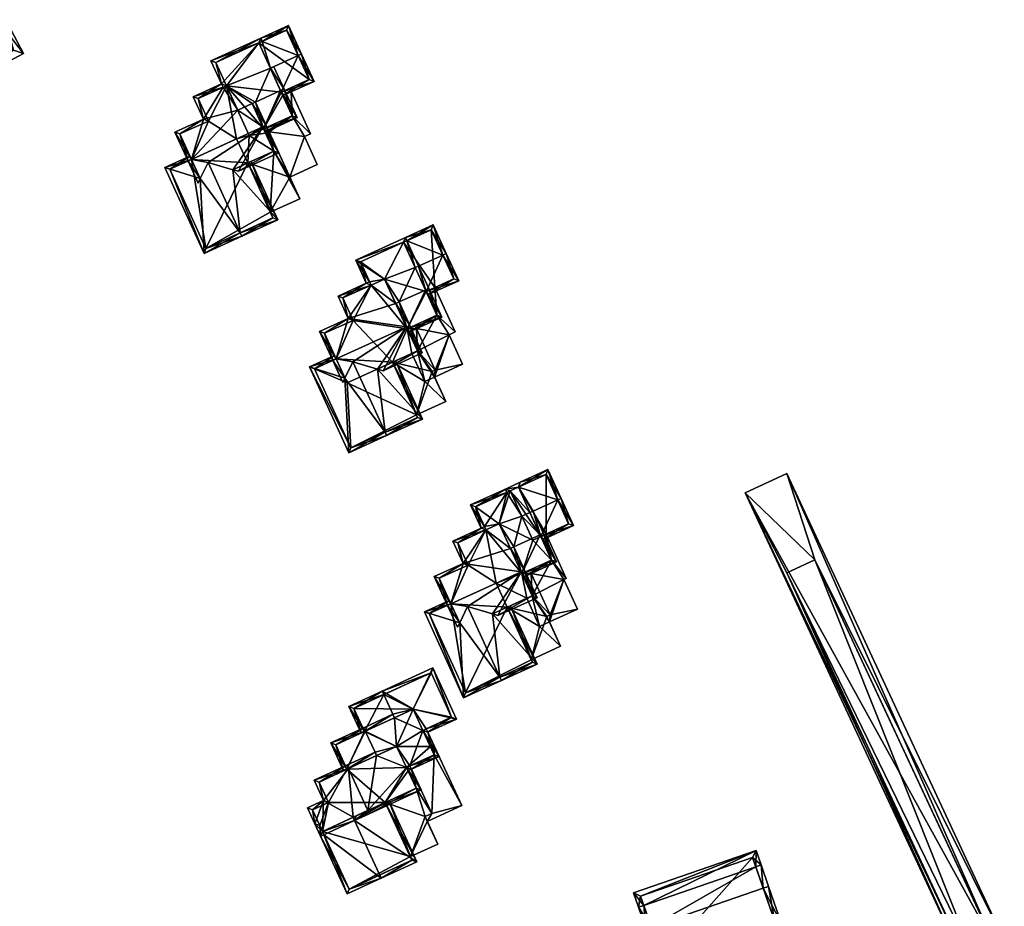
# Model space of a CAD drawing. Header units: inches. Extents: x 2685601 to 2690022, y 1235992 to 1239010.
# Tile 133 of 256: x 2685759 to 2685891, y 1238222 to 1238340. Entities that reach past the tile are written whole.
import ezdxf

# ---------------------------------------------------------------- set-up
doc = ezdxf.new("R2010")
doc.units = ezdxf.units.IN
doc.header["$MEASUREMENT"] = 0
doc.layers.add('Gebaeude Einzelhaus', color=10, linetype='Continuous')

msp = doc.modelspace()

# ---------------------------------------------------------------- meshes
at = {"layer": 'Gebaeude Einzelhaus'}
mesh = msp.add_polyface(dxfattribs=at)
corners = [(2685755.865, 1238340.115, 427.966), (2685747.409, 1238329.523, 425.689), (2685759.273, 1238335.85, 425.689), (2685745.765, 1238334.729, 427.966), (2685744.883, 1238334.259, 427.966), (2685756.748, 1238340.586, 427.966), (2685746.586, 1238339.699, 426.247), (2685754.255, 1238345.259, 425.689), (2685745.975, 1238340.844, 425.689), (2685743.001, 1238337.788, 426.247), (2685757.92, 1238336.261, 426.113), (2685747.82, 1238330.875, 426.113), (2685753.844, 1238343.906, 426.119), (2685747.329, 1238340.433, 426.119), (2685744.354, 1238337.375, 426.677), (2685747.94, 1238339.288, 426.677), (2685753.844, 1238343.906, 416.034), (2685757.92, 1238336.261, 416.034), (2685747.329, 1238340.433, 416.034), (2685747.94, 1238339.288, 416.034), (2685744.354, 1238337.375, 416.034), (2685747.317, 1238331.818, 423.758), (2685747.317, 1238331.818, 423.858), (2685747.82, 1238330.875, 416.034), (2685747.82, 1238330.875, 423.57), (2685747.82, 1238330.875, 423.67), (2685752.736, 1238333.497, 423.57), (2685752.736, 1238333.497, 423.67)]
mesh.append_faces([[corners[k] for k in face] for face in [(3, 11, 4), (14, 3, 4), (9, 14, 4), (15, 14, 6), (13, 15, 6), (6, 14, 9), (8, 13, 6), (12, 13, 7), (7, 13, 8), (0, 12, 5), (10, 0, 5), (5, 12, 7), (2, 10, 5), (1, 11, 10), (4, 11, 1), (1, 10, 2), (3, 9, 4), (0, 6, 3), (3, 6, 9), (5, 7, 0), (0, 7, 6), (6, 7, 8), (0, 2, 5), (4, 1, 3), (3, 1, 0), (0, 1, 2)]], dxfattribs={"color": 13})
mesh.append_faces([[corners[k] for k in face] for face in [(19, 23, 20), (16, 19, 18), (17, 23, 19), (17, 19, 16), (23, 26, 24), (27, 11, 25), (26, 10, 27), (27, 10, 11), (23, 17, 26), (26, 17, 10), (3, 22, 11), (11, 22, 25), (21, 23, 24), (21, 20, 23), (3, 14, 22), (22, 14, 21), (21, 14, 20), (14, 15, 20), (20, 15, 19), (15, 13, 19), (19, 13, 18), (13, 12, 18), (18, 12, 16), (0, 10, 12), (12, 10, 16), (16, 10, 17)]], dxfattribs={"color": 41})
mesh = msp.add_polyface(dxfattribs=at)
corners = [(2685791.218, 1238337.451, 417.091), (2685792.314, 1238333.849, 420.21), (2685796.029, 1238335.546, 420.21), (2685790.764, 1238337.244, 417.091), (2685794.726, 1238339.604, 416.672), (2685796.484, 1238335.754, 420.21), (2685791.01, 1238337.907, 416.673), (2685798.153, 1238332.1, 416.672), (2685793.775, 1238330.65, 417.112), (2685793.982, 1238330.196, 416.672), (2685794.479, 1238338.941, 417.09), (2685797.49, 1238332.348, 417.113), (2685797.49, 1238332.348, 408.621), (2685794.479, 1238338.941, 408.621), (2685790.763, 1238337.245, 408.621), (2685790.763, 1238337.245, 417.09), (2685793.775, 1238330.65, 408.621)]
mesh.append_faces([[corners[k] for k in face] for face in [(7, 11, 5), (5, 11, 2), (7, 9, 11), (11, 9, 8), (6, 10, 0), (10, 5, 2), (6, 4, 10), (10, 4, 5), (7, 8, 9), (7, 2, 8), (8, 2, 1), (7, 5, 2), (0, 4, 6), (0, 2, 4), (4, 2, 5), (3, 1, 0), (0, 1, 2)]], dxfattribs={"color": 13})
mesh.append_faces([[corners[k] for k in face] for face in [(12, 14, 13), (12, 16, 14), (12, 8, 16), (12, 11, 8), (0, 15, 3), (0, 14, 15), (0, 13, 14), (0, 10, 13), (10, 12, 13), (2, 11, 10), (10, 11, 12)]], dxfattribs={"color": 41})
mesh = msp.add_polyface(dxfattribs=at)
corners = [(2685790.763, 1238337.245, 417.09), (2685791.01, 1238337.907, 416.673), (2685784.349, 1238334.865, 416.672), (2685791.218, 1238337.451, 417.091), (2685790.764, 1238337.244, 417.091), (2685785.766, 1238331.763, 419.524), (2685786.428, 1238331.515, 419.942), (2685785.973, 1238331.307, 419.942), (2685789.857, 1238329.11, 422.962), (2685787.929, 1238328.229, 422.962), (2685790.312, 1238329.318, 422.962), (2685792.313, 1238333.85, 420.211), (2685793.68, 1238330.856, 422.962), (2685794.135, 1238331.064, 422.962), (2685792.768, 1238334.058, 420.211), (2685795.884, 1238327.235, 419.579), (2685791.398, 1238325.737, 419.981), (2685791.606, 1238325.282, 419.579), (2685785.011, 1238334.618, 417.09), (2685795.221, 1238327.483, 419.982), (2685793.775, 1238330.65, 417.112), (2685792.314, 1238333.849, 420.21), (2685795.221, 1238327.483, 415.297), (2685793.959, 1238330.246, 415.297), (2685793.775, 1238330.65, 408.621), (2685793.959, 1238330.246, 408.621), (2685790.763, 1238337.245, 408.621), (2685785.011, 1238334.618, 408.621), (2685786.428, 1238331.515, 408.621), (2685791.398, 1238325.737, 415.297), (2685791.398, 1238325.737, 408.621), (2685795.221, 1238327.483, 408.621), (2685789.47, 1238324.856, 408.621)]
mesh.append_faces([[corners[k] for k in face] for face in [(15, 19, 13), (13, 19, 12), (15, 17, 19), (19, 17, 16), (11, 13, 12), (11, 14, 13), (5, 6, 7), (1, 18, 2), (2, 18, 5), (5, 18, 6), (1, 4, 18), (1, 3, 4), (15, 16, 17), (16, 10, 8), (15, 12, 16), (16, 12, 10), (15, 13, 12), (11, 13, 14), (11, 12, 13), (11, 10, 12), (4, 6, 11), (11, 6, 10), (10, 6, 8), (8, 6, 9), (4, 5, 6), (6, 5, 7), (0, 2, 4), (4, 2, 5), (3, 1, 0), (0, 1, 2)]], dxfattribs={"color": 13})
mesh.append_faces([[corners[k] for k in face] for face in [(28, 30, 32), (30, 25, 31), (28, 24, 30), (30, 24, 25), (28, 26, 24), (28, 27, 26), (19, 16, 22), (22, 16, 29), (6, 18, 28), (28, 18, 27), (27, 18, 26), (26, 18, 4), (24, 23, 25), (12, 21, 11), (11, 21, 4), (24, 20, 23), (23, 20, 22), (22, 20, 19), (19, 20, 12), (12, 20, 21)]], dxfattribs={"color": 41})
mesh = msp.add_polyface(dxfattribs=at)
corners = [(2685781.74, 1238321.624, 425.836), (2685783.36, 1238327.034, 422.284), (2685779.51, 1238325.303, 422.263), (2685787.929, 1238328.229, 422.962), (2685785.973, 1238331.307, 419.942), (2685781.989, 1238330.038, 419.524), (2685781.285, 1238321.416, 425.836), (2685791.285, 1238325.983, 425.836), (2685789.857, 1238329.11, 422.962), (2685791.74, 1238326.191, 425.836), (2685790.312, 1238329.318, 422.962), (2685786.428, 1238331.515, 419.942), (2685785.766, 1238331.763, 419.524), (2685793.42, 1238322.513, 422.612), (2685783.965, 1238321.245, 424.824), (2685787.292, 1238320.263, 423.01), (2685788.023, 1238320.048, 422.612), (2685782.91, 1238319.063, 423.591), (2685782.627, 1238318.478, 423.26), (2685782.651, 1238329.79, 419.943), (2685784.024, 1238326.784, 422.705), (2685780.174, 1238325.053, 422.684), (2685792.758, 1238322.76, 423.01), (2685791.398, 1238325.737, 419.981), (2685792.758, 1238322.76, 417.762), (2685791.669, 1238325.143, 417.762), (2685791.398, 1238325.737, 415.297), (2685791.669, 1238325.143, 415.297), (2685782.651, 1238329.79, 408.621), (2685786.428, 1238331.515, 408.621), (2685784.024, 1238326.784, 408.621), (2685780.174, 1238325.053, 408.621), (2685781.736, 1238321.632, 408.621), (2685781.736, 1238321.632, 423.591), (2685789.27, 1238321.167, 421.504), (2685789.27, 1238321.167, 417.762), (2685789.47, 1238324.856, 408.621), (2685792.758, 1238322.76, 408.621), (2685789.27, 1238321.167, 408.621), (2685791.669, 1238325.143, 408.621), (2685787.794, 1238324.399, 408.621), (2685791.398, 1238325.737, 408.621)]
mesh.append_faces([[corners[k] for k in face] for face in [(22, 16, 15), (22, 13, 16), (22, 9, 13), (22, 7, 9), (6, 17, 18), (6, 0, 17), (7, 8, 9), (9, 8, 10), (1, 21, 2), (2, 21, 6), (6, 21, 0), (1, 20, 21), (1, 19, 20), (19, 12, 4), (1, 5, 19), (19, 5, 12), (17, 6, 18), (14, 0, 17), (17, 0, 6), (13, 7, 16), (16, 7, 15), (15, 7, 14), (14, 7, 0), (13, 9, 7), (5, 4, 12), (4, 3, 11), (8, 9, 10), (3, 7, 8), (8, 7, 9), (3, 0, 7), (0, 2, 6), (5, 1, 4), (4, 1, 3), (3, 1, 0), (0, 1, 2)]], dxfattribs={"color": 13})
mesh.append_faces([[corners[k] for k in face] for face in [(39, 36, 41), (29, 30, 28), (30, 32, 31), (36, 40, 29), (29, 40, 30), (30, 40, 32), (36, 38, 40), (39, 37, 36), (36, 37, 38), (22, 34, 24), (24, 34, 35), (22, 15, 34), (0, 33, 17), (0, 21, 33), (33, 21, 32), (32, 21, 31), (21, 30, 31), (21, 20, 30), (20, 19, 30), (30, 19, 28), (28, 4, 29), (29, 4, 11), (28, 19, 4), (26, 25, 27), (26, 23, 25), (25, 23, 24), (24, 23, 22), (22, 23, 7), (7, 23, 8)]], dxfattribs={"color": 41})
mesh = msp.add_polyface(dxfattribs=at)
corners = [(2685792.758, 1238322.76, 417.762), (2685792.29, 1238314.556, 417.762), (2685796.231, 1238316.356, 417.762), (2685789.27, 1238321.167, 417.762), (2685792.124, 1238325.351, 417.762), (2685791.669, 1238325.143, 417.762), (2685795.221, 1238327.483, 415.297), (2685796.863, 1238324.715, 415.297), (2685797.668, 1238325.083, 415.297), (2685792.124, 1238325.351, 415.297), (2685794.9, 1238319.272, 415.297), (2685798.581, 1238320.953, 415.297), (2685795.076, 1238330.756, 415.297), (2685793.959, 1238330.246, 415.297), (2685791.398, 1238325.737, 415.297), (2685791.669, 1238325.143, 415.297), (2685796.231, 1238316.356, 408.621), (2685794.9, 1238319.271, 408.621), (2685792.29, 1238314.556, 408.621), (2685789.27, 1238321.167, 408.621), (2685792.758, 1238322.76, 408.621), (2685792.124, 1238325.351, 408.621), (2685791.669, 1238325.143, 408.621), (2685796.863, 1238324.715, 408.621), (2685798.581, 1238320.953, 408.621), (2685797.668, 1238325.083, 408.621), (2685795.076, 1238330.756, 408.621), (2685793.959, 1238330.246, 408.621), (2685795.221, 1238327.483, 408.621), (2685791.398, 1238325.737, 408.621)]
mesh.append_faces([[corners[k] for k in face] for face in [(9, 14, 15), (9, 6, 14), (6, 12, 13), (6, 8, 12), (11, 7, 10), (10, 7, 9), (9, 7, 6), (6, 7, 8), (0, 4, 5), (0, 2, 4), (3, 1, 0), (0, 1, 2)]], dxfattribs={"color": 13})
mesh.append_faces([[corners[k] for k in face] for face in [(28, 21, 29), (29, 21, 22), (28, 23, 21), (21, 23, 17), (17, 23, 24), (28, 25, 23), (28, 26, 25), (28, 27, 26), (24, 10, 17), (24, 11, 10), (13, 12, 27), (27, 12, 26), (12, 8, 26), (26, 8, 25), (8, 7, 25), (25, 7, 23), (7, 11, 23), (23, 11, 24), (17, 20, 21), (21, 20, 22), (17, 19, 20), (17, 18, 19), (17, 16, 18), (1, 16, 2), (1, 18, 16), (9, 15, 4), (4, 15, 5), (4, 10, 9), (10, 16, 17), (4, 2, 10), (10, 2, 16)]], dxfattribs={"color": 41})
mesh = msp.add_polyface(dxfattribs=at)
corners = [(2685782.91, 1238319.063, 423.591), (2685778.179, 1238320.558, 421.159), (2685783.438, 1238309.043, 421.159), (2685781.736, 1238321.632, 423.591), (2685781.528, 1238322.088, 423.591), (2685788.278, 1238311.803, 424.823), (2685788.485, 1238311.348, 424.824), (2685783.965, 1238321.245, 424.824), (2685789.27, 1238321.167, 421.504), (2685793.3, 1238313.546, 421.159), (2685789.725, 1238321.374, 421.159), (2685787.292, 1238320.263, 423.01), (2685778.841, 1238320.31, 421.488), (2685783.685, 1238309.705, 421.489), (2685792.638, 1238313.794, 421.505), (2685792.638, 1238313.794, 408.621), (2685783.685, 1238309.705, 408.621), (2685792.29, 1238314.556, 417.762), (2685789.27, 1238321.167, 417.762), (2685792.29, 1238314.556, 408.621), (2685781.736, 1238321.632, 408.621), (2685778.841, 1238320.31, 408.621), (2685789.27, 1238321.167, 408.621), (2685787.794, 1238324.399, 408.621)]
mesh.append_faces([[corners[k] for k in face] for face in [(6, 14, 9), (9, 14, 10), (10, 14, 8), (6, 5, 14), (2, 13, 6), (6, 13, 5), (3, 12, 4), (4, 12, 1), (1, 12, 2), (2, 12, 13), (5, 11, 7), (6, 9, 5), (5, 9, 11), (11, 9, 8), (8, 9, 10), (0, 5, 7), (0, 2, 5), (5, 2, 6), (4, 1, 3), (3, 1, 0), (0, 1, 2)]], dxfattribs={"color": 13})
mesh.append_faces([[corners[k] for k in face] for face in [(22, 20, 23), (15, 16, 19), (19, 16, 22), (22, 16, 20), (20, 16, 21), (13, 12, 16), (16, 12, 21), (21, 12, 20), (20, 12, 3), (17, 15, 19), (17, 14, 15), (18, 8, 17), (17, 8, 14), (14, 13, 15), (15, 13, 16), (14, 5, 13)]], dxfattribs={"color": 41})
mesh = msp.add_polyface(dxfattribs=at)
corners = [(2685810.598, 1238310.736, 416.206), (2685811.693, 1238307.134, 419.326), (2685812.148, 1238307.341, 419.326), (2685810.143, 1238310.528, 416.206), (2685815.409, 1238308.83, 419.325), (2685814.106, 1238312.888, 415.787), (2685815.864, 1238309.038, 419.325), (2685810.39, 1238311.191, 415.787), (2685817.533, 1238305.384, 415.787), (2685813.155, 1238303.934, 416.227), (2685813.362, 1238303.479, 415.787), (2685813.859, 1238312.225, 416.205), (2685816.87, 1238305.631, 416.228), (2685816.87, 1238305.631, 407.863), (2685813.859, 1238312.225, 407.863), (2685810.143, 1238310.529, 407.863), (2685810.144, 1238310.528, 416.204), (2685814.321, 1238304.466, 414.302), (2685813.155, 1238303.934, 414.302), (2685814.321, 1238304.466, 407.863), (2685813.155, 1238303.934, 407.863)]
mesh.append_faces([[corners[k] for k in face] for face in [(8, 12, 6), (6, 12, 4), (8, 10, 12), (12, 10, 9), (7, 11, 0), (11, 6, 4), (7, 5, 11), (11, 5, 6), (8, 9, 10), (9, 2, 1), (8, 4, 9), (9, 4, 2), (8, 6, 4), (0, 5, 7), (0, 4, 5), (5, 4, 6), (0, 2, 4), (3, 1, 0), (0, 1, 2)]], dxfattribs={"color": 13})
mesh.append_faces([[corners[k] for k in face] for face in [(14, 19, 15), (15, 19, 20), (14, 13, 19), (13, 17, 19), (17, 9, 18), (13, 12, 17), (17, 12, 9), (0, 16, 3), (0, 15, 16), (11, 14, 0), (0, 14, 15), (11, 13, 14), (4, 12, 11), (11, 12, 13)]], dxfattribs={"color": 41})
mesh = msp.add_polyface(dxfattribs=at)
corners = [(2685815.264, 1238300.519, 418.694), (2685813.515, 1238304.348, 422.077), (2685813.06, 1238304.14, 422.077), (2685810.628, 1238298.952, 419.096), (2685809.542, 1238302.533, 422.077), (2685809.087, 1238302.325, 422.077), (2685810.836, 1238298.497, 418.694), (2685807.586, 1238305.611, 419.057), (2685811.693, 1238307.134, 419.326), (2685810.143, 1238310.528, 416.206), (2685803.729, 1238308.149, 415.787), (2685805.6, 1238305.254, 418.639), (2685805.808, 1238304.799, 419.057), (2685812.148, 1238307.341, 419.326), (2685810.39, 1238311.191, 415.787), (2685810.598, 1238310.736, 416.206), (2685805.146, 1238305.046, 418.639), (2685814.601, 1238300.766, 419.096), (2685804.391, 1238307.901, 416.206), (2685810.144, 1238310.528, 416.204), (2685813.155, 1238303.934, 416.227), (2685814.601, 1238300.766, 414.302), (2685813.155, 1238303.934, 414.302), (2685804.391, 1238307.901, 407.863), (2685810.143, 1238310.529, 407.863), (2685805.808, 1238304.799, 407.863), (2685810.628, 1238298.952, 414.302), (2685807.586, 1238305.611, 407.863), (2685813.155, 1238303.934, 407.863), (2685810.628, 1238298.952, 407.863), (2685814.601, 1238300.766, 407.863)]
mesh.append_faces([[corners[k] for k in face] for face in [(8, 13, 2), (2, 13, 1), (16, 18, 11), (9, 14, 15), (16, 10, 18), (18, 10, 9), (9, 10, 14), (0, 17, 1), (1, 17, 2), (0, 6, 17), (17, 6, 3), (11, 10, 16), (10, 9, 14), (14, 9, 15), (8, 2, 13), (13, 2, 1), (8, 4, 2), (12, 7, 11), (11, 7, 10), (10, 7, 9), (9, 7, 8), (8, 7, 4), (4, 7, 5), (0, 3, 6), (3, 4, 5), (0, 2, 3), (3, 2, 4), (0, 1, 2)]], dxfattribs={"color": 13})
mesh.append_faces([[corners[k] for k in face] for face in [(23, 27, 25), (27, 28, 29), (29, 28, 30), (23, 24, 27), (27, 24, 28), (17, 3, 21), (21, 3, 26), (11, 25, 12), (11, 18, 25), (25, 18, 23), (9, 19, 18), (18, 19, 23), (23, 19, 24), (20, 21, 22), (20, 17, 21), (20, 2, 17), (20, 8, 2), (19, 9, 8)]], dxfattribs={"color": 41})
mesh = msp.add_polyface(dxfattribs=at)
corners = [(2685805.808, 1238304.799, 419.057), (2685801.369, 1238303.321, 418.639), (2685802.74, 1238300.318, 421.4), (2685805.146, 1238305.046, 418.639), (2685801.12, 1238294.908, 424.951), (2685798.89, 1238298.586, 421.379), (2685810.515, 1238299.198, 424.951), (2685809.087, 1238302.325, 422.077), (2685800.665, 1238294.7, 424.951), (2685810.97, 1238299.406, 424.951), (2685809.542, 1238302.533, 422.077), (2685807.586, 1238305.611, 419.057), (2685805.6, 1238305.254, 418.639), (2685812.65, 1238295.728, 421.728), (2685803.345, 1238294.528, 423.939), (2685806.672, 1238293.547, 422.126), (2685807.403, 1238293.331, 421.728), (2685802.29, 1238292.347, 422.706), (2685802.007, 1238291.761, 422.375), (2685802.031, 1238303.074, 419.057), (2685803.404, 1238300.068, 421.821), (2685799.554, 1238298.336, 421.8), (2685811.988, 1238295.975, 422.125), (2685810.628, 1238298.952, 419.096), (2685811.988, 1238295.975, 416.955), (2685810.836, 1238298.496, 416.955), (2685810.628, 1238298.952, 414.302), (2685810.836, 1238298.496, 414.302), (2685802.031, 1238303.074, 407.863), (2685805.808, 1238304.799, 407.863), (2685803.404, 1238300.068, 407.863), (2685799.554, 1238298.336, 407.863), (2685801.116, 1238294.916, 407.863), (2685801.116, 1238294.916, 422.706), (2685808.65, 1238294.451, 420.62), (2685808.65, 1238294.451, 416.955), (2685810.628, 1238298.952, 407.863), (2685808.65, 1238294.451, 407.863), (2685807.586, 1238305.611, 407.863), (2685811.269, 1238295.647, 407.863), (2685811.988, 1238295.975, 407.863), (2685802.593, 1238291.684, 407.863)]
mesh.append_faces([[corners[k] for k in face] for face in [(22, 16, 15), (22, 13, 16), (22, 9, 13), (22, 6, 9), (8, 17, 18), (8, 4, 17), (7, 9, 6), (7, 10, 9), (2, 21, 5), (5, 21, 8), (8, 21, 4), (2, 20, 21), (3, 19, 1), (1, 19, 2), (2, 19, 20), (3, 0, 19), (3, 12, 0), (17, 8, 18), (14, 4, 17), (17, 4, 8), (13, 6, 16), (16, 6, 15), (15, 6, 14), (14, 6, 4), (13, 9, 6), (3, 0, 12), (0, 7, 11), (7, 9, 10), (7, 6, 9), (4, 5, 8), (0, 2, 7), (7, 2, 6), (6, 2, 4), (4, 2, 5), (3, 1, 0), (0, 1, 2)]], dxfattribs={"color": 13})
mesh.append_faces([[corners[k] for k in face] for face in [(32, 37, 41), (37, 36, 39), (39, 36, 40), (36, 29, 38), (32, 30, 37), (37, 30, 36), (36, 30, 29), (29, 30, 28), (32, 31, 30), (22, 34, 24), (24, 34, 35), (22, 15, 34), (4, 33, 17), (4, 21, 33), (33, 21, 32), (32, 21, 31), (21, 30, 31), (21, 20, 30), (20, 19, 30), (30, 19, 28), (28, 0, 29), (28, 19, 0), (26, 25, 27), (26, 23, 25), (25, 23, 24), (24, 23, 22), (22, 23, 6), (6, 23, 7)]], dxfattribs={"color": 41})
mesh = msp.add_polyface(dxfattribs=at)
corners = [(2685814.385, 1238293.419, 414.302), (2685814.302, 1238292.475, 414.302), (2685818.046, 1238294.185, 414.302), (2685813.96, 1238293.225, 414.302), (2685816.234, 1238298.154, 414.302), (2685814.601, 1238300.766, 414.302), (2685817.036, 1238298.521, 414.302), (2685811.854, 1238298.961, 414.302), (2685814.321, 1238304.466, 414.302), (2685813.155, 1238303.934, 414.302), (2685810.628, 1238298.952, 414.302), (2685810.836, 1238298.496, 414.302), (2685811.988, 1238295.975, 416.955), (2685813.96, 1238293.225, 416.955), (2685814.385, 1238293.419, 416.955), (2685808.65, 1238294.451, 416.955), (2685811.86, 1238287.424, 416.955), (2685815.79, 1238289.218, 416.955), (2685811.854, 1238298.961, 416.955), (2685810.836, 1238298.496, 416.955), (2685816.234, 1238298.154, 407.863), (2685818.046, 1238294.185, 407.863), (2685817.036, 1238298.521, 407.863), (2685814.321, 1238304.466, 407.863), (2685814.302, 1238292.475, 407.863), (2685811.988, 1238295.975, 407.863), (2685812.991, 1238291.876, 407.863), (2685811.269, 1238295.647, 407.863), (2685814.601, 1238300.766, 407.863), (2685810.628, 1238298.952, 407.863), (2685813.155, 1238303.934, 407.863), (2685815.79, 1238289.218, 407.863), (2685811.86, 1238287.424, 407.863), (2685808.65, 1238294.451, 407.863)]
mesh.append_faces([[corners[k] for k in face] for face in [(12, 18, 19), (12, 14, 18), (17, 13, 16), (16, 13, 15), (15, 13, 12), (12, 13, 14), (7, 10, 11), (7, 5, 10), (5, 8, 9), (5, 6, 8), (0, 4, 7), (7, 4, 5), (5, 4, 6), (0, 2, 4), (3, 1, 0), (0, 1, 2)]], dxfattribs={"color": 13})
mesh.append_faces([[corners[k] for k in face] for face in [(27, 26, 33), (33, 26, 32), (32, 26, 31), (31, 26, 24), (31, 17, 32), (32, 17, 16), (7, 11, 18), (18, 11, 19), (18, 14, 7), (7, 14, 0), (14, 13, 0), (0, 13, 3), (13, 1, 3), (1, 31, 24), (13, 17, 1), (1, 17, 31), (24, 20, 21), (20, 28, 22), (22, 28, 23), (23, 28, 30), (24, 25, 20), (20, 25, 28), (28, 25, 29), (24, 26, 25), (25, 26, 27), (21, 2, 24), (24, 2, 1), (22, 23, 6), (6, 23, 8), (6, 4, 22), (22, 4, 20), (4, 2, 20), (20, 2, 21)]], dxfattribs={"color": 41})
mesh = msp.add_polyface(dxfattribs=at)
corners = [(2685801.116, 1238294.916, 422.706), (2685800.909, 1238295.371, 422.706), (2685797.559, 1238293.841, 420.274), (2685802.29, 1238292.347, 422.706), (2685802.818, 1238282.326, 420.274), (2685807.658, 1238285.086, 423.938), (2685807.865, 1238284.631, 423.939), (2685803.345, 1238294.528, 423.939), (2685808.65, 1238294.451, 420.62), (2685812.68, 1238286.83, 420.274), (2685809.105, 1238294.658, 420.274), (2685806.672, 1238293.547, 422.126), (2685798.221, 1238293.594, 420.604), (2685803.065, 1238282.989, 420.604), (2685812.018, 1238287.078, 420.62), (2685812.018, 1238287.078, 407.863), (2685803.065, 1238282.989, 407.863), (2685811.86, 1238287.424, 416.955), (2685808.65, 1238294.451, 416.955), (2685811.86, 1238287.424, 407.863), (2685801.116, 1238294.916, 407.863), (2685798.221, 1238293.594, 407.863), (2685802.593, 1238291.684, 407.863), (2685808.65, 1238294.451, 407.863)]
mesh.append_faces([[corners[k] for k in face] for face in [(6, 14, 9), (9, 14, 10), (10, 14, 8), (6, 5, 14), (2, 13, 4), (4, 13, 6), (6, 13, 5), (0, 12, 1), (1, 12, 2), (2, 12, 13), (5, 11, 7), (6, 9, 5), (5, 9, 11), (11, 9, 8), (8, 9, 10), (3, 5, 7), (3, 4, 5), (5, 4, 6), (0, 2, 3), (3, 2, 4), (0, 1, 2)]], dxfattribs={"color": 13})
mesh.append_faces([[corners[k] for k in face] for face in [(19, 22, 23), (22, 21, 20), (15, 16, 19), (19, 16, 22), (22, 16, 21), (13, 12, 16), (16, 12, 21), (21, 12, 20), (20, 12, 0), (17, 15, 19), (17, 14, 15), (18, 8, 17), (17, 8, 14), (14, 13, 15), (15, 13, 16), (14, 5, 13)]], dxfattribs={"color": 41})
mesh = msp.add_polyface(dxfattribs=at)
corners = [(2685827.062, 1238274.317, 419.325), (2685824.431, 1238277.218, 416.205), (2685825.982, 1238273.823, 419.325), (2685825.511, 1238277.713, 416.204), (2685823.976, 1238277.011, 416.204), (2685823.769, 1238277.465, 415.787), (2685827.517, 1238274.525, 419.326), (2685830.778, 1238276.013, 419.325), (2685829.475, 1238280.071, 415.787), (2685831.233, 1238276.221, 419.325), (2685825.759, 1238278.374, 415.788), (2685832.901, 1238272.568, 415.787), (2685828.523, 1238271.118, 416.227), (2685828.731, 1238270.663, 415.787), (2685829.228, 1238279.409, 416.205), (2685832.239, 1238272.815, 416.227), (2685832.239, 1238272.815, 407.674), (2685829.228, 1238279.409, 407.674), (2685825.512, 1238277.712, 407.674), (2685824.431, 1238277.218, 407.674), (2685829.217, 1238271.435, 414.302), (2685828.523, 1238271.118, 414.302), (2685829.217, 1238271.435, 407.674), (2685828.523, 1238271.118, 407.674), (2685827.443, 1238270.624, 407.674)]
mesh.append_faces([[corners[k] for k in face] for face in [(11, 15, 9), (9, 15, 7), (11, 13, 15), (15, 13, 12), (5, 1, 4), (10, 3, 5), (5, 3, 1), (10, 14, 3), (14, 9, 7), (10, 8, 14), (14, 8, 9), (11, 12, 13), (12, 6, 0), (11, 7, 12), (12, 7, 6), (11, 9, 7), (3, 10, 5), (3, 8, 10), (3, 7, 8), (8, 7, 9), (3, 6, 7), (3, 0, 6), (1, 3, 5), (4, 1, 5), (3, 1, 0), (0, 1, 2)]], dxfattribs={"color": 13})
mesh.append_faces([[corners[k] for k in face] for face in [(18, 23, 19), (19, 23, 24), (17, 22, 18), (18, 22, 23), (17, 16, 22), (16, 20, 22), (20, 12, 21), (16, 15, 20), (20, 15, 12), (1, 3, 19), (18, 19, 3), (17, 3, 14), (17, 18, 3), (14, 16, 17), (7, 15, 14), (14, 15, 16)]], dxfattribs={"color": 41})
mesh = msp.add_polyface(dxfattribs=at)
corners = [(2685889.288, 1238216.393, 410.659), (2685861.461, 1238279.569, 410.789), (2685855.875, 1238276.97, 410.228), (2685890.579, 1238216.994, 410.789), (2685885.458, 1238214.611, 410.275), (2685884.993, 1238214.395, 410.228), (2685865.2, 1238268, 410.653), (2685861.45, 1238266.25, 410.276), (2685889.175, 1238216.634, 409.294), (2685865.2, 1238268, 402.941), (2685889.288, 1238216.393, 409.294), (2685889.175, 1238216.634, 402.941), (2685861.45, 1238266.25, 402.941), (2685885.458, 1238214.611, 402.941), (2685886.342, 1238215.022, 409.213), (2685886.342, 1238215.022, 402.941), (2685886.208, 1238215.326, 402.941)]
mesh.append_faces([[corners[k] for k in face] for face in [(5, 7, 4), (6, 7, 2), (2, 7, 5), (1, 6, 2), (0, 6, 3), (3, 6, 1), (0, 2, 4), (4, 2, 5), (3, 1, 0), (0, 1, 2)]], dxfattribs={"color": 13})
mesh.append_faces([[corners[k] for k in face] for face in [(11, 16, 9), (9, 16, 12), (12, 16, 13), (13, 16, 15), (0, 14, 10), (14, 13, 15), (0, 4, 14), (14, 4, 13), (4, 12, 13), (4, 7, 12), (7, 9, 12), (7, 6, 9), (9, 8, 11), (8, 0, 10), (9, 6, 8), (8, 6, 0)]], dxfattribs={"color": 41})
mesh = msp.add_polyface(dxfattribs=at)
corners = [(2685830.633, 1238267.703, 418.694), (2685828.884, 1238271.531, 422.078), (2685828.429, 1238271.323, 422.078), (2685825.996, 1238266.136, 419.096), (2685824.911, 1238269.717, 422.078), (2685824.456, 1238269.509, 422.078), (2685826.204, 1238265.681, 418.694), (2685822.955, 1238272.795, 419.057), (2685825.981, 1238273.824, 419.326), (2685823.976, 1238277.011, 416.204), (2685820.969, 1238272.438, 418.639), (2685821.177, 1238271.983, 419.057), (2685827.517, 1238274.525, 419.326), (2685827.062, 1238274.317, 419.325), (2685824.43, 1238277.219, 416.205), (2685819.098, 1238275.333, 415.787), (2685823.769, 1238277.465, 415.787), (2685820.515, 1238272.23, 418.639), (2685829.97, 1238267.95, 419.096), (2685819.76, 1238275.085, 416.206), (2685828.523, 1238271.118, 416.227), (2685829.97, 1238267.95, 414.302), (2685828.523, 1238271.118, 414.302), (2685819.76, 1238275.085, 407.674), (2685824.431, 1238277.218, 407.674), (2685821.177, 1238271.983, 407.674), (2685825.996, 1238266.136, 414.302), (2685829.97, 1238267.95, 407.674), (2685827.443, 1238270.624, 407.674), (2685828.523, 1238271.118, 407.674), (2685825.996, 1238266.136, 407.674), (2685822.955, 1238272.795, 407.674)]
mesh.append_faces([[corners[k] for k in face] for face in [(19, 16, 9), (19, 15, 16), (19, 17, 15), (19, 10, 17), (12, 2, 13), (12, 1, 2), (0, 18, 1), (1, 18, 2), (0, 6, 18), (18, 6, 3), (10, 15, 17), (10, 9, 15), (15, 9, 16), (9, 8, 14), (8, 2, 13), (13, 2, 12), (12, 2, 1), (8, 4, 2), (11, 7, 10), (10, 7, 9), (9, 7, 8), (8, 7, 4), (4, 7, 5), (0, 3, 6), (3, 4, 5), (0, 2, 3), (3, 2, 4), (0, 1, 2)]], dxfattribs={"color": 13})
mesh.append_faces([[corners[k] for k in face] for face in [(24, 31, 23), (23, 31, 25), (24, 28, 31), (31, 28, 30), (30, 28, 27), (27, 28, 29), (18, 3, 21), (21, 3, 26), (10, 25, 11), (10, 19, 25), (25, 19, 23), (24, 9, 14), (24, 23, 9), (9, 23, 19), (20, 21, 22), (20, 18, 21), (20, 2, 18), (20, 13, 2)]], dxfattribs={"color": 41})
mesh = msp.add_polyface(dxfattribs=at)
corners = [(2685821.177, 1238271.983, 419.057), (2685816.738, 1238270.505, 418.639), (2685818.109, 1238267.501, 421.4), (2685820.515, 1238272.23, 418.639), (2685816.489, 1238262.092, 424.951), (2685814.259, 1238265.77, 421.379), (2685825.884, 1238266.382, 424.951), (2685824.456, 1238269.509, 422.078), (2685816.034, 1238261.884, 424.951), (2685826.339, 1238266.59, 424.951), (2685824.911, 1238269.717, 422.078), (2685822.955, 1238272.795, 419.057), (2685820.969, 1238272.438, 418.639), (2685828.019, 1238262.911, 421.728), (2685818.714, 1238261.712, 423.939), (2685822.04, 1238260.731, 422.127), (2685822.772, 1238260.515, 421.728), (2685817.659, 1238259.53, 422.707), (2685817.376, 1238258.945, 422.377), (2685817.4, 1238270.258, 419.057), (2685818.773, 1238267.251, 421.821), (2685814.923, 1238265.52, 421.8), (2685827.356, 1238263.159, 422.127), (2685826.205, 1238265.68, 416.955), (2685825.996, 1238266.136, 414.302), (2685825.996, 1238266.136, 419.096), (2685826.205, 1238265.68, 414.302), (2685827.356, 1238263.159, 416.955), (2685817.4, 1238270.258, 407.674), (2685821.177, 1238271.983, 407.674), (2685818.773, 1238267.251, 407.674), (2685814.923, 1238265.52, 407.674), (2685816.485, 1238262.1, 407.674), (2685816.485, 1238262.1, 422.707), (2685824.019, 1238261.635, 420.62), (2685824.019, 1238261.635, 416.955), (2685825.996, 1238266.136, 407.674), (2685822.955, 1238272.795, 407.674), (2685822.543, 1238264.866, 407.674), (2685826.638, 1238262.831, 407.674), (2685827.356, 1238263.159, 407.674), (2685824.019, 1238261.635, 407.674)]
mesh.append_faces([[corners[k] for k in face] for face in [(22, 16, 15), (22, 13, 16), (22, 9, 13), (22, 6, 9), (8, 17, 18), (8, 4, 17), (7, 9, 6), (7, 10, 9), (2, 21, 5), (5, 21, 8), (8, 21, 4), (2, 20, 21), (3, 19, 1), (1, 19, 2), (2, 19, 20), (3, 0, 19), (3, 12, 0), (17, 8, 18), (14, 4, 17), (17, 4, 8), (13, 6, 16), (16, 6, 15), (15, 6, 14), (14, 6, 4), (13, 9, 6), (3, 0, 12), (0, 7, 11), (7, 9, 10), (7, 6, 9), (4, 5, 8), (0, 2, 7), (7, 2, 6), (6, 2, 4), (4, 2, 5), (3, 1, 0), (0, 1, 2)]], dxfattribs={"color": 13})
mesh.append_faces([[corners[k] for k in face] for face in [(30, 32, 31), (30, 38, 32), (38, 39, 41), (38, 36, 39), (39, 36, 40), (30, 29, 38), (38, 29, 36), (36, 29, 37), (30, 28, 29), (22, 34, 27), (27, 34, 35), (22, 15, 34), (4, 33, 17), (4, 21, 33), (33, 21, 32), (32, 21, 31), (21, 30, 31), (21, 20, 30), (20, 19, 30), (30, 19, 28), (28, 0, 29), (28, 19, 0), (23, 25, 27), (27, 25, 22), (22, 25, 6), (6, 25, 7), (26, 24, 23), (23, 24, 25)]], dxfattribs={"color": 41})
mesh = msp.add_polyface(dxfattribs=at)
corners = [(2685829.754, 1238260.603, 414.302), (2685829.671, 1238259.659, 414.302), (2685833.415, 1238261.369, 414.302), (2685829.329, 1238260.409, 414.302), (2685831.603, 1238265.338, 414.302), (2685829.97, 1238267.95, 414.302), (2685831.934, 1238265.489, 414.302), (2685827.223, 1238266.145, 414.302), (2685829.217, 1238271.435, 414.302), (2685828.523, 1238271.118, 414.302), (2685825.996, 1238266.136, 414.302), (2685826.205, 1238265.68, 414.302), (2685827.228, 1238254.606, 416.955), (2685831.159, 1238256.401, 416.955), (2685829.329, 1238260.409, 416.955), (2685827.356, 1238263.159, 416.955), (2685829.754, 1238260.603, 416.955), (2685824.019, 1238261.635, 416.955), (2685827.223, 1238266.145, 416.955), (2685826.205, 1238265.68, 416.955), (2685833.415, 1238261.369, 407.674), (2685829.671, 1238259.659, 407.674), (2685831.603, 1238265.338, 407.674), (2685831.934, 1238265.489, 407.674), (2685829.217, 1238271.435, 407.674), (2685827.356, 1238263.159, 407.674), (2685828.36, 1238259.06, 407.674), (2685826.638, 1238262.831, 407.674), (2685829.97, 1238267.95, 407.674), (2685825.996, 1238266.136, 407.674), (2685828.523, 1238271.118, 407.674), (2685831.159, 1238256.401, 407.674), (2685827.228, 1238254.606, 407.674), (2685824.019, 1238261.635, 407.674)]
mesh.append_faces([[corners[k] for k in face] for face in [(15, 18, 19), (15, 16, 18), (12, 14, 17), (17, 14, 15), (15, 14, 16), (12, 13, 14), (7, 10, 11), (7, 5, 10), (5, 8, 9), (5, 6, 8), (0, 4, 7), (7, 4, 5), (5, 4, 6), (0, 2, 4), (3, 1, 0), (0, 1, 2)]], dxfattribs={"color": 13})
mesh.append_faces([[corners[k] for k in face] for face in [(33, 26, 32), (32, 26, 31), (31, 26, 21), (33, 27, 26), (31, 13, 32), (32, 13, 12), (7, 11, 18), (18, 11, 19), (18, 16, 7), (7, 16, 0), (3, 0, 14), (14, 0, 16), (14, 1, 3), (1, 31, 21), (14, 13, 1), (1, 13, 31), (21, 22, 20), (22, 28, 23), (23, 28, 24), (24, 28, 30), (21, 25, 22), (22, 25, 28), (28, 25, 29), (21, 26, 25), (25, 26, 27), (23, 24, 6), (6, 24, 8), (6, 4, 23), (23, 4, 22), (4, 2, 22), (22, 2, 20), (2, 1, 20), (20, 1, 21)]], dxfattribs={"color": 41})
mesh = msp.add_polyface(dxfattribs=at)
corners = [(2685818.186, 1238249.51, 420.274), (2685823.234, 1238251.815, 423.939), (2685823.026, 1238252.27, 423.939), (2685817.659, 1238259.53, 422.707), (2685818.714, 1238261.712, 423.939), (2685812.928, 1238261.025, 420.274), (2685816.485, 1238262.1, 422.707), (2685816.277, 1238262.555, 422.706), (2685828.049, 1238254.014, 420.274), (2685824.019, 1238261.635, 420.62), (2685824.474, 1238261.843, 420.274), (2685822.04, 1238260.731, 422.127), (2685813.59, 1238260.778, 420.604), (2685818.434, 1238250.173, 420.605), (2685827.386, 1238254.261, 420.621), (2685827.386, 1238254.261, 407.674), (2685818.434, 1238250.173, 407.674), (2685827.228, 1238254.606, 416.955), (2685827.228, 1238254.606, 407.674), (2685824.019, 1238261.635, 416.955), (2685816.485, 1238262.1, 407.674), (2685813.59, 1238260.778, 407.674), (2685824.019, 1238261.635, 407.674), (2685822.543, 1238264.866, 407.674)]
mesh.append_faces([[corners[k] for k in face] for face in [(1, 14, 8), (8, 14, 10), (10, 14, 9), (1, 2, 14), (0, 13, 1), (1, 13, 2), (7, 12, 5), (5, 12, 0), (0, 12, 13), (7, 6, 12), (2, 11, 4), (2, 8, 11), (11, 8, 9), (9, 8, 10), (2, 1, 8), (5, 6, 7), (0, 3, 5), (5, 3, 6), (0, 2, 3), (3, 2, 4), (0, 1, 2)]], dxfattribs={"color": 13})
mesh.append_faces([[corners[k] for k in face] for face in [(22, 20, 23), (15, 16, 18), (18, 16, 22), (22, 16, 20), (20, 16, 21), (13, 12, 16), (16, 12, 21), (21, 12, 20), (20, 12, 6), (9, 17, 19), (17, 15, 18), (9, 14, 17), (17, 14, 15), (14, 13, 15), (15, 13, 16), (14, 2, 13)]], dxfattribs={"color": 41})
mesh = msp.add_polyface(dxfattribs=at)
corners = [(2685811.415, 1238247.979, 425.861), (2685814.061, 1238253.516, 422.657), (2685807.279, 1238250.389, 427.727), (2685817.224, 1238246.656, 422.657), (2685807.489, 1238249.934, 427.727), (2685808.71, 1238247.283, 427.726), (2685808.92, 1238246.829, 427.726), (2685813.184, 1238245.344, 425.52), (2685812.73, 1238245.135, 425.859), (2685813.394, 1238244.89, 425.519), (2685804.914, 1238244.982, 424.875), (2685802.819, 1238248.331, 424.552), (2685804.46, 1238244.772, 424.552), (2685816.56, 1238246.901, 422.996), (2685813.816, 1238252.853, 422.996), (2685803.483, 1238248.086, 424.875), (2685812.73, 1238245.135, 414.219), (2685816.56, 1238246.901, 414.219), (2685813.816, 1238252.853, 414.219), (2685803.483, 1238248.086, 414.219), (2685804.914, 1238244.982, 414.219), (2685811.415, 1238247.979, 414.219)]
mesh.append_faces([[corners[k] for k in face] for face in [(2, 15, 11), (11, 15, 12), (12, 15, 10), (2, 4, 15), (2, 14, 4), (13, 9, 7), (13, 3, 9), (2, 1, 14), (14, 1, 13), (13, 1, 3), (4, 10, 5), (5, 10, 6), (2, 11, 4), (4, 11, 10), (10, 11, 12), (3, 7, 9), (3, 0, 7), (7, 0, 8), (0, 5, 6), (0, 4, 5), (0, 2, 4), (3, 1, 0), (0, 1, 2)]], dxfattribs={"color": 13})
mesh.append_faces([[corners[k] for k in face] for face in [(16, 21, 17), (17, 21, 18), (18, 21, 19), (19, 21, 20), (19, 20, 15), (15, 20, 10), (4, 14, 15), (15, 14, 19), (19, 14, 18), (14, 13, 18), (18, 13, 17), (16, 7, 8), (17, 13, 16), (16, 13, 7)]], dxfattribs={"color": 41})
mesh = msp.add_polyface(dxfattribs=at)
corners = [(2685805.02, 1238245.03, 430.642), (2685804.81, 1238245.485, 430.642), (2685800.394, 1238243.449, 427.207), (2685802.564, 1238239.936, 427.56), (2685802.11, 1238239.727, 427.207), (2685806.317, 1238242.217, 430.642), (2685806.526, 1238241.764, 430.642), (2685808.92, 1238246.829, 427.726), (2685808.71, 1238247.283, 427.726), (2685809.194, 1238242.994, 428.648), (2685812.73, 1238245.135, 425.859), (2685811.415, 1238247.979, 425.861), (2685810.981, 1238240.374, 428.29), (2685810.527, 1238240.165, 428.63), (2685814.901, 1238241.63, 425.517), (2685811.195, 1238239.922, 428.288), (2685813.394, 1238244.89, 425.519), (2685813.184, 1238245.344, 425.52), (2685801.058, 1238243.204, 427.56), (2685814.238, 1238241.875, 425.856), (2685810.527, 1238240.165, 422.325), (2685814.238, 1238241.875, 422.325), (2685813.74, 1238242.952, 422.325), (2685812.73, 1238245.135, 414.219), (2685813.74, 1238242.952, 414.219), (2685804.914, 1238244.982, 424.875), (2685801.058, 1238243.204, 414.219), (2685804.914, 1238244.982, 414.219), (2685802.564, 1238239.936, 414.219), (2685814.238, 1238241.875, 414.219), (2685810.527, 1238240.165, 414.219), (2685809.194, 1238242.994, 414.219), (2685811.415, 1238247.979, 414.219)]
mesh.append_faces([[corners[k] for k in face] for face in [(19, 15, 12), (19, 14, 15), (19, 16, 14), (19, 10, 16), (16, 10, 17), (1, 8, 0), (0, 8, 7), (0, 18, 1), (1, 18, 2), (2, 18, 4), (4, 18, 3), (10, 16, 17), (10, 14, 16), (10, 12, 14), (14, 12, 15), (10, 9, 12), (12, 9, 13), (9, 5, 6), (9, 0, 5), (0, 8, 1), (11, 7, 10), (10, 7, 9), (9, 7, 0), (0, 7, 8), (0, 3, 5), (5, 3, 6), (0, 2, 3), (3, 2, 4), (0, 1, 2)]], dxfattribs={"color": 13})
mesh.append_faces([[corners[k] for k in face] for face in [(27, 28, 26), (24, 31, 23), (23, 31, 32), (32, 31, 27), (27, 31, 28), (24, 30, 31), (24, 29, 30), (26, 28, 18), (18, 28, 3), (26, 25, 27), (25, 0, 7), (26, 18, 25), (25, 18, 0), (23, 22, 24), (22, 19, 21), (23, 10, 22), (22, 10, 19), (12, 20, 19), (19, 20, 21), (12, 13, 20)]], dxfattribs={"color": 41})
mesh = msp.add_polyface(dxfattribs=at)
corners = [(2685802.752, 1238240.023, 433.463), (2685806.526, 1238241.764, 430.642), (2685806.317, 1238242.217, 430.642), (2685805.344, 1238234.399, 433.463), (2685810.527, 1238240.165, 428.63), (2685809.194, 1238242.994, 428.648), (2685802.543, 1238240.476, 433.463), (2685812.501, 1238237.149, 428.269), (2685805.554, 1238233.945, 433.463), (2685811.195, 1238239.922, 428.288), (2685810.981, 1238240.374, 428.29), (2685798.254, 1238232.63, 428.724), (2685799.428, 1238235.723, 430.282), (2685797.284, 1238234.734, 428.724), (2685799.279, 1238231.603, 429.055), (2685803.383, 1238233.495, 432.038), (2685798.165, 1238238.459, 430.282), (2685799.034, 1238230.939, 428.724), (2685799.488, 1238231.148, 429.054), (2685803.593, 1238233.041, 432.038), (2685797.948, 1238234.489, 429.054), (2685798.829, 1238238.214, 430.612), (2685800.091, 1238235.478, 430.612), (2685798.918, 1238232.385, 429.054), (2685799.279, 1238231.603, 429.054), (2685811.834, 1238237.391, 428.612), (2685799.279, 1238231.603, 414.219), (2685805.317, 1238234.387, 419.366), (2685803.781, 1238233.678, 431.762), (2685807.699, 1238235.485, 429.04), (2685807.699, 1238235.485, 424.568), (2685811.834, 1238237.391, 424.596), (2685810.744, 1238239.705, 424.596), (2685810.527, 1238240.165, 422.325), (2685810.744, 1238239.705, 422.325), (2685802.564, 1238239.936, 427.56), (2685798.829, 1238238.214, 414.219), (2685802.564, 1238239.936, 414.219), (2685800.091, 1238235.478, 414.219), (2685797.948, 1238234.489, 414.219), (2685798.918, 1238232.385, 414.219), (2685807.699, 1238235.485, 414.219), (2685810.527, 1238240.165, 414.219), (2685809.194, 1238242.994, 414.219), (2685810.744, 1238239.705, 414.219), (2685811.834, 1238237.391, 414.219)]
mesh.append_faces([[corners[k] for k in face] for face in [(1, 0, 2), (2, 0, 6), (9, 4, 10), (3, 25, 8), (8, 25, 7), (7, 25, 9), (9, 25, 4), (17, 24, 18), (11, 23, 17), (17, 23, 24), (11, 20, 23), (21, 6, 0), (21, 16, 6), (20, 12, 22), (22, 12, 21), (21, 12, 16), (11, 13, 20), (20, 13, 12), (15, 3, 19), (19, 3, 8), (16, 0, 6), (3, 19, 8), (0, 15, 3), (3, 15, 19), (14, 17, 18), (14, 11, 17), (16, 12, 0), (0, 12, 15), (15, 12, 14), (14, 12, 11), (11, 12, 13), (4, 9, 10), (4, 7, 9), (4, 3, 7), (7, 3, 8), (0, 2, 6), (5, 1, 4), (4, 1, 3), (3, 1, 0), (0, 1, 2)]], dxfattribs={"color": 13})
mesh.append_faces([[corners[k] for k in face] for face in [(41, 44, 45), (41, 42, 44), (41, 37, 42), (42, 37, 43), (41, 38, 37), (37, 38, 36), (38, 40, 39), (41, 26, 38), (38, 26, 40), (23, 26, 24), (23, 40, 26), (23, 20, 40), (40, 20, 39), (20, 38, 39), (20, 22, 38), (22, 21, 38), (38, 21, 36), (36, 35, 37), (35, 0, 1), (36, 21, 35), (35, 21, 0), (33, 32, 34), (32, 25, 31), (33, 4, 32), (32, 4, 25), (25, 30, 31), (25, 29, 30), (25, 3, 29), (29, 3, 28), (28, 3, 15), (24, 28, 15), (26, 27, 24)]], dxfattribs={"color": 41})
mesh = msp.add_polyface(dxfattribs=at)
corners = [(2685813.014, 1238233.583, 424.593), (2685811.049, 1238228.219, 424.568), (2685814.709, 1238229.906, 424.593), (2685807.699, 1238235.485, 424.568), (2685811.834, 1238237.391, 424.596), (2685813.924, 1238234.003, 424.599), (2685811.198, 1238239.915, 424.599), (2685810.744, 1238239.705, 424.596), (2685814.238, 1238241.875, 422.325), (2685817.931, 1238235.054, 422.325), (2685814.194, 1238243.161, 422.325), (2685813.924, 1238234.003, 422.325), (2685813.316, 1238232.926, 422.325), (2685813.74, 1238242.952, 422.325), (2685811.198, 1238239.915, 422.325), (2685810.527, 1238240.165, 422.325), (2685810.744, 1238239.705, 422.325), (2685813.014, 1238233.583, 422.325), (2685814.709, 1238229.906, 414.219), (2685813.317, 1238232.926, 414.219), (2685811.049, 1238228.219, 414.219), (2685811.198, 1238239.915, 414.219), (2685811.834, 1238237.391, 414.219), (2685810.744, 1238239.705, 414.219), (2685813.924, 1238234.003, 414.219), (2685813.014, 1238233.583, 414.219), (2685807.699, 1238235.485, 414.219), (2685813.316, 1238232.926, 414.219), (2685817.931, 1238235.054, 414.219), (2685814.194, 1238243.161, 414.219), (2685813.74, 1238242.952, 414.219), (2685814.238, 1238241.875, 414.219), (2685810.527, 1238240.165, 414.219)]
mesh.append_faces([[corners[k] for k in face] for face in [(12, 11, 17), (14, 15, 16), (11, 8, 14), (14, 8, 15), (8, 10, 13), (12, 9, 11), (11, 9, 8), (8, 9, 10), (4, 6, 7), (4, 5, 6), (3, 0, 4), (4, 0, 5), (3, 1, 0), (0, 1, 2)]], dxfattribs={"color": 13})
mesh.append_faces([[corners[k] for k in face] for face in [(31, 21, 32), (32, 21, 23), (31, 24, 21), (24, 27, 25), (31, 28, 24), (24, 28, 27), (30, 29, 31), (31, 29, 28), (29, 30, 10), (10, 30, 13), (10, 9, 29), (29, 9, 28), (27, 9, 12), (27, 28, 9), (20, 19, 18), (26, 25, 20), (20, 25, 19), (26, 22, 25), (25, 22, 24), (24, 22, 21), (21, 22, 23), (18, 1, 20), (18, 2, 1), (14, 7, 6), (14, 16, 7), (6, 5, 14), (14, 5, 11), (5, 0, 11), (11, 0, 17), (0, 12, 17), (12, 18, 19), (0, 2, 12), (12, 2, 18)]], dxfattribs={"color": 41})
mesh = msp.add_polyface(dxfattribs=at)
corners = [(2685811.925, 1238227.513, 428.724), (2685808.153, 1238235.694, 428.724), (2685807.699, 1238235.485, 429.04), (2685803.593, 1238233.041, 432.038), (2685803.781, 1238233.678, 431.762), (2685803.383, 1238233.495, 432.038), (2685807.155, 1238225.313, 432.038), (2685799.488, 1238231.148, 429.054), (2685802.598, 1238223.211, 428.724), (2685799.034, 1238230.939, 428.724), (2685799.279, 1238231.603, 429.055), (2685811.261, 1238227.758, 429.04), (2685802.843, 1238223.875, 429.055), (2685806.945, 1238225.766, 432.037), (2685802.843, 1238223.875, 414.219), (2685811.261, 1238227.758, 414.219), (2685811.049, 1238228.219, 424.568), (2685807.699, 1238235.485, 424.568), (2685811.049, 1238228.219, 414.219), (2685799.279, 1238231.603, 414.219), (2685807.699, 1238235.485, 414.219)]
mesh.append_faces([[corners[k] for k in face] for face in [(6, 13, 11), (9, 12, 8), (8, 12, 6), (6, 12, 13), (9, 7, 12), (0, 11, 1), (1, 11, 2), (0, 6, 11), (7, 3, 10), (10, 3, 5), (7, 6, 3), (9, 8, 7), (7, 8, 6), (0, 3, 6), (3, 4, 5), (0, 2, 3), (3, 2, 4), (0, 1, 2)]], dxfattribs={"color": 13})
mesh.append_faces([[corners[k] for k in face] for face in [(18, 19, 20), (15, 14, 18), (18, 14, 19), (7, 14, 12), (10, 19, 7), (7, 19, 14), (16, 15, 18), (16, 11, 15), (16, 2, 11), (16, 17, 2), (11, 14, 15), (11, 12, 14), (11, 13, 12)]], dxfattribs={"color": 41})
mesh = msp.add_polyface(dxfattribs=at)
corners = [(2685858.302, 1238223.988, 419.878), (2685860.751, 1238219.194, 415.327), (2685859.011, 1238224.233, 419.878), (2685843.307, 1238218.808, 419.878), (2685844.339, 1238213.524, 415.327), (2685842.598, 1238218.563, 419.878), (2685858.015, 1238227.114, 416.654), (2685857.307, 1238226.87, 416.654), (2685842.311, 1238221.689, 416.654), (2685841.603, 1238221.444, 416.654), (2685857.346, 1238229.051, 415.327), (2685840.933, 1238223.381, 415.327), (2685844.803, 1238214.478, 415.967), (2685859.798, 1238219.658, 415.967), (2685856.883, 1238228.098, 415.812), (2685841.886, 1238222.918, 415.812), (2685859.798, 1238219.658, 405.561), (2685856.883, 1238228.098, 405.561), (2685841.886, 1238222.918, 405.561), (2685844.803, 1238214.478, 405.561)]
mesh.append_faces([[corners[k] for k in face] for face in [(3, 12, 5), (8, 3, 5), (15, 8, 9), (9, 8, 5), (11, 15, 9), (14, 15, 10), (10, 15, 11), (7, 14, 6), (0, 7, 6), (6, 14, 10), (13, 0, 2), (2, 0, 6), (1, 12, 13), (1, 13, 2), (5, 12, 4), (4, 12, 1), (8, 11, 9), (6, 10, 7), (7, 10, 8), (8, 10, 11), (3, 9, 5), (3, 8, 9), (0, 7, 3), (3, 7, 8), (2, 6, 0), (0, 6, 7), (4, 3, 5), (4, 1, 3), (3, 1, 0), (0, 1, 2)]], dxfattribs={"color": 13})
mesh.append_faces([[corners[k] for k in face] for face in [(17, 19, 18), (16, 19, 17), (13, 19, 16), (12, 19, 13), (3, 19, 12), (18, 19, 8), (8, 19, 3), (15, 18, 8), (17, 18, 15), (14, 17, 15), (16, 17, 7), (7, 17, 14), (0, 16, 7), (13, 16, 0)]], dxfattribs={"color": 41})

doc.saveas('drawing.dxf')
